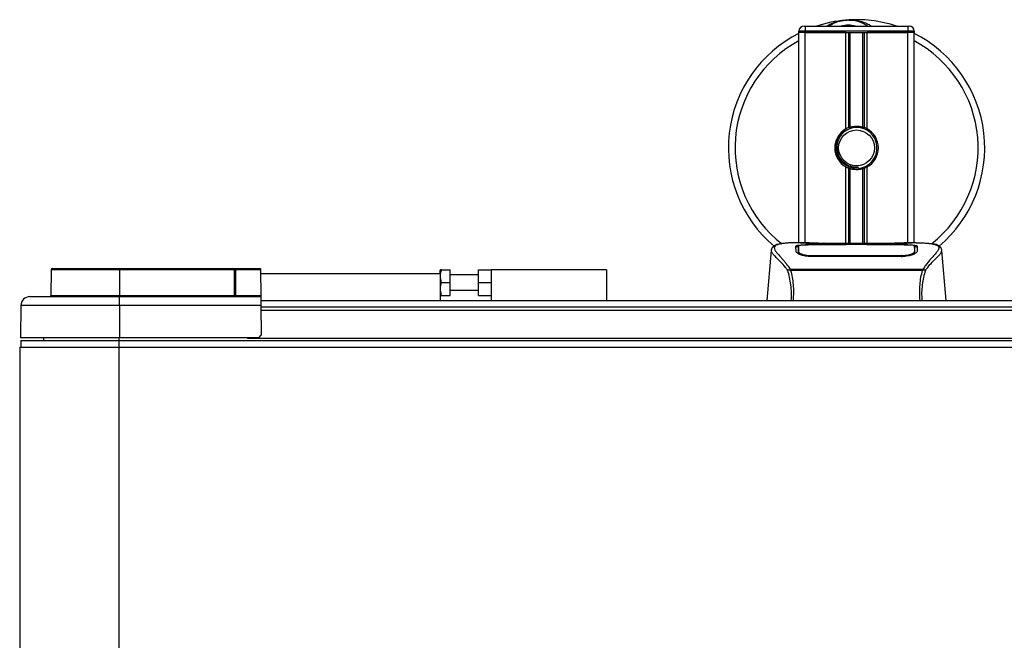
# Model space of a CAD drawing. Header units: millimetres. Extents: x 0 to 420, y 0 to 297.
# Tile 4 of 62: x 114 to 134, y 128 to 140. Entities that reach past the tile are written whole.
import ezdxf

# ---------------------------------------------------------------- set-up
doc = ezdxf.new("R2010")
doc.units = ezdxf.units.MM

msp = doc.modelspace()

# ---------------------------------------------------------------- linework, layer by layer
at = {"color": 7, "linetype": 'Continuous', "lineweight": 25}
for p, q in [((129.67652, 139.52785), (129.70152, 139.52785)), ((129.70152, 139.52785), (129.70152, 139.42785)), ((129.70152, 139.52785), (131.70152, 139.52785)), ((131.70152, 139.52785), (131.72652, 139.52785)), ((131.70152, 139.52785), (131.70152, 139.42785)), ((129.70152, 139.42785), (129.57652, 139.42785)), ((129.57652, 139.40285), (129.57652, 139.42785)), ((129.57652, 135.30285), (129.57652, 139.40285)), ((129.70152, 139.40285), (129.57652, 139.40285)), ((129.70152, 139.40285), (129.57652, 139.40285)), ((131.70152, 139.42785), (129.70152, 139.42785)), ((129.70152, 139.42785), (129.70152, 139.40285)), ((130.49402, 139.40285), (129.70152, 139.40285)), ((129.70152, 139.40285), (131.70152, 139.40285)), ((129.70152, 135.30285), (129.70152, 139.40285)), ((130.49402, 137.52375), (130.49402, 139.40285)), ((130.54822, 137.54924), (130.54822, 139.40285)), ((130.57693, 137.55917), (130.57693, 139.40285)), ((130.82612, 137.55917), (130.82612, 139.40285)), ((130.85482, 137.54924), (130.85482, 139.40285)), ((130.90902, 137.52375), (130.90902, 139.40285)), ((131.70152, 139.40285), (130.90902, 139.40285)), ((131.82652, 139.42785), (131.70152, 139.42785)), ((131.70152, 139.40285), (131.70152, 139.42785)), ((131.82652, 139.40285), (131.70152, 139.40285)), ((131.82652, 139.40285), (131.70152, 139.40285)), ((131.70152, 135.30285), (131.70152, 139.40285)), ((131.82652, 139.42785), (131.82652, 139.40285)), ((131.82652, 135.30285), (131.82652, 139.40285)), ((130.49402, 135.28931), (130.49402, 136.78195)), ((130.54822, 135.28931), (130.54822, 136.75646)), ((130.73621, 136.75435), (130.73346, 136.78593)), ((130.85482, 135.28931), (130.85482, 136.75646)), ((130.90902, 135.28931), (130.90902, 136.78195)), ((130.57693, 135.28931), (130.57693, 136.74652)), ((130.82612, 135.28931), (130.82612, 136.74652)), ((129.77401, 135.30285), (129.54058, 135.30285)), ((130.50148, 135.26295), (129.81828, 135.26304)), ((129.82652, 135.26701), (130.47652, 135.26701)), ((129.82652, 135.26304), (129.82652, 135.26701)), ((131.45177, 135.28931), (129.95127, 135.28931)), ((131.45174, 135.28927), (129.95131, 135.28927)), ((130.47652, 135.2761), (130.92652, 135.2761)), ((130.47652, 135.2761), (130.47652, 135.26701)), ((130.47652, 135.26701), (130.47652, 135.26295)), ((130.50148, 135.26295), (130.50148, 135.27248)), ((130.90148, 135.27248), (130.50148, 135.27248)), ((130.90148, 135.26295), (130.90148, 135.27248)), ((130.90148, 135.27248), (130.90148, 135.26295)), ((130.92652, 135.2761), (130.92652, 135.26701)), ((130.92652, 135.26701), (131.57652, 135.26701)), ((130.92652, 135.26701), (130.92652, 135.26295)), ((131.57652, 135.26304), (131.57652, 135.26701)), ((131.86262, 135.30285), (131.63343, 135.30285)), ((131.77599, 135.29973), (131.76662, 135.29874)), ((131.83547, 135.15466), (131.83496, 135.23962)), ((129.0371, 135.15602), (128.95152, 134.17785)), ((129.03699, 135.15405), (129.03798, 135.15594)), ((129.56759, 135.15621), (129.56755, 135.14964)), ((129.82084, 135.0535), (129.82036, 135.03464)), ((131.57652, 135.03422), (129.82652, 135.03422)), ((131.5759, 135.05348), (131.57607, 135.05348)), ((131.83305, 135.13129), (131.8339, 135.09725)), ((131.83569, 135.11903), (131.83546, 135.15466)), ((132.36605, 135.15405), (132.36507, 135.15594)), ((132.45152, 134.17785), (132.36594, 135.15602)), ((114.99131, 134.77807), (114.98694, 134.27763)), ((116.32652, 134.77807), (114.99131, 134.77807)), ((115.01631, 134.80285), (116.32652, 134.80285)), ((116.32652, 134.80285), (118.56779, 134.80285)), ((116.32652, 134.80285), (116.32652, 134.77807)), ((118.56779, 134.77807), (116.32652, 134.77807)), ((116.32652, 134.77807), (116.32652, 134.27763)), ((118.56779, 134.80285), (118.58082, 134.80285)), ((118.56779, 134.80285), (118.56779, 134.77807)), ((118.56818, 134.27763), (118.56779, 134.77807)), ((118.58082, 134.80285), (119.07652, 134.80285)), ((118.58516, 134.77807), (118.58554, 134.27763)), ((119.07674, 134.77807), (118.58516, 134.77807)), ((119.07652, 134.80285), (119.07674, 134.77807)), ((119.07674, 134.77807), (119.08111, 134.27763)), ((119.0774, 134.70285), (122.57652, 134.70285)), ((120.74565, 134.7041), (120.74565, 134.70285)), ((121.14512, 134.70285), (121.14512, 134.7041)), ((122.58322, 134.77785), (122.57652, 134.76625)), ((122.57652, 134.70285), (122.57652, 134.76625)), ((122.57652, 134.70285), (122.57652, 134.17785)), ((122.60555, 134.77785), (122.77652, 134.77785)), ((122.77652, 134.52785), (122.77652, 134.77785)), ((123.32652, 134.67785), (122.77652, 134.67785)), ((123.32652, 134.52785), (123.32652, 134.77785)), ((123.32652, 134.77785), (123.57652, 134.77785)), ((123.57652, 134.77785), (123.57652, 134.17785)), ((125.82652, 134.77785), (123.57652, 134.77785)), ((125.82652, 134.77785), (125.82652, 134.17785)), ((129.39779, 134.77824), (129.40328, 134.79119)), ((129.40328, 134.79119), (132.00041, 134.79119)), ((131.98723, 134.76318), (129.41575, 134.76318)), ((132.00041, 134.79119), (132.00513, 134.77843)), ((122.60555, 134.52785), (122.77652, 134.52785)), ((122.77652, 134.27785), (122.77652, 134.52785)), ((123.32652, 134.52785), (123.57652, 134.52785)), ((123.32652, 134.27785), (123.32652, 134.52785)), ((114.98694, 134.27763), (116.32652, 134.27763)), ((116.32652, 134.27763), (118.56818, 134.27763)), ((116.32652, 134.27763), (116.32652, 134.25285)), ((118.56818, 134.27763), (118.56818, 134.25285)), ((118.58554, 134.27763), (119.08111, 134.27763)), ((119.08111, 134.27763), (119.08132, 134.25285)), ((122.57652, 134.28945), (122.58322, 134.27785)), ((122.60555, 134.27785), (122.77652, 134.27785)), ((122.77652, 134.37785), (123.32652, 134.37785)), ((123.32652, 134.27785), (123.57652, 134.27785)), ((114.40001, 134.07938), (114.39454, 133.45285)), ((116.32652, 134.07938), (114.40001, 134.07938)), ((114.575, 134.25285), (116.32652, 134.25285)), ((116.32652, 134.07938), (116.32652, 134.25285)), ((116.32652, 134.25285), (119.08132, 134.25285)), ((116.32652, 134.07938), (116.32652, 133.45285)), ((119.08284, 134.07938), (116.32652, 134.07938)), ((119.08132, 134.25285), (119.08284, 134.07938)), ((119.08198, 134.17785), (185.30607, 134.17785)), ((119.08284, 134.07938), (119.08787, 133.50242)), ((119.08307, 134.05285), (185.30498, 134.05285)), ((185.30435, 133.98035), (119.0837, 133.98035)), ((119.0383, 133.45285), (119.08787, 133.50242)), ((116.32652, 133.45285), (114.39454, 133.45285)), ((114.40152, 133.39635), (114.40152, 133.26785)), ((114.40152, 133.39635), (116.31152, 133.39635)), ((114.84202, 133.45285), (114.84202, 133.39635)), ((116.31152, 133.45285), (116.31152, 133.39635)), ((116.31152, 133.39635), (116.31152, 133.26785)), ((116.31152, 133.39635), (188.06152, 133.39635)), ((119.0383, 133.45285), (116.32652, 133.45285)), ((118.82652, 133.43535), (118.82652, 133.45285)), ((186.12652, 133.43535), (118.82652, 133.43535)), ((114.37652, 133.26785), (114.37652, 121.83785)), ((114.37652, 133.26785), (116.31152, 133.26785)), ((116.31152, 133.26785), (116.31152, 121.83785)), ((116.31152, 133.26785), (188.06152, 133.26785))]:
    msp.add_line(p, q, dxfattribs=at)
at = {"color": 7, "linetype": 'Continuous', "lineweight": 25, "flags": 128}
for points in [[(131.58478, 135.26304), (131.25417, 135.26298), (130.90148, 135.26295)], [(131.58221, 135.0535), (131.57652, 135.05348), (131.57607, 135.05348)]]:
    msp.add_lwpolyline(points, dxfattribs=at)
at = {"color": 7, "linetype": 'Continuous', "lineweight": 25}
msp.add_circle((130.70152, 137.15285), 0.35, dxfattribs=at)
for centre, radius, start, end in [((130.70152, 137.15285), 2.5, 94.974241, 108.194872), ((130.54111, 138.99588), 0.65, 54.926098, 125.073902), ((130.70152, 137.15285), 2.5, 71.805128, 94.974241), ((129.67652, 139.42785), 0.1, 90, 180), ((130.54111, 138.99588), 0.55, 75.287788, 104.712212), ((131.72652, 139.42785), 0.1, 0, 90), ((130.70152, 137.15285), 2.5, 116.743684, 229.984768), ((130.70152, 137.15285), 2.5, 310.046839, 63.256316), ((130.70152, 137.15285), 2.37112, 118.324088, 232.137337), ((130.70152, 137.15285), 2.37112, 308.047069, 61.675912), ((130.70152, 137.15285), 0.425, 119.224658, 240.775342), ((130.70152, 137.15285), 0.425, 111.143405, 119.224658), ((130.70152, 137.15285), 0.4, 274.974241, 94.974241), ((130.70152, 137.15285), 0.425, 60.775342, 68.856595), ((130.70152, 137.15285), 0.425, 299.224658, 60.775342), ((130.70152, 137.15285), 0.425, 240.775342, 248.856595), ((130.70152, 137.15285), 0.425, 291.143405, 299.224658), ((115.01631, 134.77785), 0.025, 90, 179.5), ((118.54632, 134.78403), 0.0393, 351.264862, 28.606552), ((114.96194, 134.27785), 0.025, 270, 359.5), ((118.62438, 134.27166), 0.0393, 171.264862, 208.606552), ((114.575, 134.07785), 0.175, 90, 179.5)]:
    msp.add_arc(centre, radius, start, end, dxfattribs=at)
for centre, major_axis, start_param, end_param in [((118.56779, 134.77785), (0.1, 0.00002), 1.39626465, 1.57079091), ((118.56817, 134.27785), (0.1, -0.00002), 4.71239773, 4.88692399)]:
    msp.add_ellipse(centre, major_axis=major_axis, ratio=0.00218163, start_param=start_param, end_param=end_param, dxfattribs=at)
for points, knots in [([(130.12186, 139.52785), (130.12593, 139.53053), (130.19236, 139.57429), (130.31476, 139.61689), (130.43494, 139.63907), (130.48433, 139.6434), (130.48475, 139.64343)], [0, 0, 0, 0, 0.03729849, 0.60902041, 0.99664446, 1, 1, 1, 1]), ([(130.48475, 139.64343), (130.48518, 139.64347), (130.4966, 139.64447), (130.5081, 139.64403), (130.51918, 139.64359)], [0, 0, 0, 0, 0.03710938, 1, 1, 1, 1]), ([(130.55339, 139.64365), (130.58015, 139.64435), (130.6795, 139.64694), (130.81299, 139.6138), (130.93237, 139.5666), (130.97896, 139.5376), (130.99463, 139.52785)], [0, 0, 0, 0, 0.17640166, 0.65503379, 0.8840221, 1, 1, 1, 1]), ([(130.66684, 137.55134), (130.6232, 137.54214), (130.53591, 137.52375), (130.42595, 137.44315), (130.34758, 137.33373), (130.31086, 137.20451), (130.31977, 137.072), (130.37149, 136.95101), (130.45999, 136.85481), (130.57449, 136.79514), (130.67026, 136.78057), (130.7227, 136.78502), (130.73346, 136.78593)], [0, 0, 0, 0, 0.11029899, 0.22059797, 0.33089694, 0.4412694, 0.54893858, 0.65628707, 0.76369695, 0.86864917, 0.97304725, 1, 1, 1, 1]), ([(130.54822, 137.54924), (130.54925, 137.54963), (130.55237, 137.55083), (130.55892, 137.55324), (130.56763, 137.55624), (130.57377, 137.5582), (130.5767, 137.55911), (130.57693, 137.55917)], [0, 0, 0, 0, 0.13279182, 0.40328924, 0.68794599, 0.97624213, 1, 1, 1, 1]), ([(130.57693, 137.55917), (130.58873, 137.56247), (130.62883, 137.57369), (130.70235, 137.58091), (130.77617, 137.57302), (130.8132, 137.56275), (130.82612, 137.55917)], [0, 0, 0, 0, 0.15316231, 0.52061175, 0.83276392, 1, 1, 1, 1]), ([(130.82612, 137.55917), (130.82762, 137.55871), (130.83175, 137.55743), (130.83922, 137.55496), (130.84785, 137.5519), (130.8525, 137.55013), (130.85482, 137.54924)], [0, 0, 0, 0, 0.15557258, 0.42978375, 0.7145238, 1, 1, 1, 1]), ([(130.73621, 136.75435), (130.68735, 136.7553), (130.5882, 136.75722), (130.45434, 136.82739), (130.36106, 136.92953), (130.31013, 137.04612), (130.29596, 137.16273), (130.31775, 137.29134), (130.38912, 137.41386), (130.47289, 137.49603), (130.53062, 137.51183), (130.53783, 137.5138)], [0, 0, 0, 0, 0.12995757, 0.26372744, 0.39263424, 0.49534611, 0.60079533, 0.70453023, 0.83947774, 0.97997811, 1, 1, 1, 1]), ([(130.57693, 136.74652), (130.57629, 136.74672), (130.57308, 136.74771), (130.56667, 136.74978), (130.55802, 136.75277), (130.55183, 136.75507), (130.54893, 136.75619), (130.54822, 136.75646)], [0, 0, 0, 0, 0.06768855, 0.33799524, 0.61961326, 0.90796392, 1, 1, 1, 1]), ([(130.85482, 136.75646), (130.85439, 136.75629), (130.85196, 136.75536), (130.84651, 136.75331), (130.83803, 136.75033), (130.83093, 136.74801), (130.82715, 136.74684), (130.82612, 136.74652)], [0, 0, 0, 0, 0.05704611, 0.3223495, 0.60367528, 0.89214027, 1, 1, 1, 1]), ([(130.82612, 136.74652), (130.80091, 136.74016), (130.74966, 136.72721), (130.66451, 136.72687), (130.60745, 136.73744), (130.58063, 136.74542), (130.57693, 136.74652)], [0, 0, 0, 0, 0.31763159, 0.64587204, 0.9510876, 1, 1, 1, 1]), ([(129.20019, 135.27919), (129.19004, 135.27727), (129.16416, 135.27237), (129.13455, 135.26231), (129.11022, 135.25126), (129.09542, 135.24238), (129.08506, 135.23461), (129.07783, 135.2282), (129.07264, 135.22313), (129.0692, 135.21969), (129.06685, 135.21743), (129.06579, 135.21645), (129.06521, 135.21593), (129.06475, 135.21553), (129.06444, 135.21526), (129.06414, 135.215), (129.06374, 135.21466), (129.06325, 135.21426), (129.06247, 135.21363), (129.06166, 135.213), (129.06064, 135.21221), (129.0592, 135.21098), (129.05852, 135.21044), (129.05667, 135.20789), (129.05609, 135.20705), (129.05567, 135.20642), (129.05523, 135.20575), (129.05459, 135.20475), (129.05328, 135.20265), (129.05164, 135.19988), (129.04612, 135.18995), (129.0404, 135.17646), (129.03833, 135.16368), (129.03713, 135.15628)], [0, 0, 0, 0, 0.13346194, 0.34016958, 0.46160951, 0.55730778, 0.62992241, 0.68217732, 0.71692903, 0.7371149, 0.74272174, 0.74460414, 0.7459796, 0.74651976, 0.74699289, 0.74743167, 0.74787155, 0.74886374, 0.75011647, 0.75397334, 0.75908593, 0.76862625, 0.78821087, 0.79094759, 0.79197558, 0.79286909, 0.79373558, 0.79468443, 0.7971036, 0.8047367, 0.8162438, 0.89371675, 1, 1, 1, 1]), ([(129.21701, 135.28157), (129.20721, 135.27956), (129.18629, 135.27526), (129.14879, 135.26353), (129.11165, 135.24413), (129.09197, 135.21073), (129.10105, 135.17411), (129.12267, 135.1399), (129.14195, 135.11473), (129.1668, 135.08533), (129.19617, 135.05235), (129.23085, 135.0138), (129.26924, 134.96953), (129.31099, 134.91802), (129.35613, 134.86001), (129.38679, 134.81526), (129.40328, 134.79119)], [0, 0, 0, 0, 0.06157012, 0.13151171, 0.27071941, 0.40337504, 0.53510625, 0.58328098, 0.63315897, 0.68442904, 0.73675836, 0.78384784, 0.83893216, 0.89157329, 0.94168727, 1, 1, 1, 1]), ([(129.54058, 135.3028), (129.53796, 135.30282), (129.52822, 135.30288), (129.50931, 135.30278), (129.48618, 135.30262), (129.46321, 135.30229), (129.44042, 135.30181), (129.41651, 135.30111), (129.39054, 135.30007), (129.35894, 135.29841), (129.32535, 135.29602), (129.29058, 135.29273), (129.25715, 135.28862), (129.23243, 135.28506), (129.21946, 135.28213), (129.21701, 135.28157)], [0, 0, 0, 0, 0.02762691, 0.10239616, 0.17945658, 0.24994161, 0.31702439, 0.38965422, 0.46782264, 0.55148696, 0.67182448, 0.76737343, 0.86398611, 0.97427426, 1, 1, 1, 1]), ([(129.51881, 135.23906), (129.52211, 135.24275), (129.52872, 135.25013), (129.58172, 135.25833), (129.65992, 135.26392), (129.74657, 135.26663), (129.80379, 135.2669), (129.82652, 135.26701)], [0, 0, 0, 0, 0.21521677, 0.43046232, 0.64509935, 0.85904026, 1, 1, 1, 1]), ([(129.52152, 135.13541), (129.52094, 135.15775), (129.52005, 135.19131), (129.51928, 135.22105), (129.51897, 135.23305), (129.51881, 135.23906)], [0, 0, 0, 0, 0.49858361, 0.74918971, 1, 1, 1, 1]), ([(129.5532, 135.22736), (129.54283, 135.22544), (129.52195, 135.22158), (129.52001, 135.21647), (129.51903, 135.2139)], [0, 0, 0, 0, 0.49631334, 1, 1, 1, 1]), ([(129.56811, 135.23962), (129.56811, 135.23939), (129.56795, 135.21159), (129.56776, 135.18378), (129.56757, 135.15621)], [0, 0, 0, 0, 0.00827271, 1, 1, 1, 1]), ([(129.56811, 135.23955), (129.56795, 135.21309), (129.56778, 135.18531), (129.5676, 135.15753), (129.56759, 135.15621)], [0, 0, 0, 0, 0.95264015, 1, 1, 1, 1]), ([(129.81828, 135.26304), (129.79026, 135.26283), (129.73424, 135.26241), (129.65953, 135.25896), (129.60297, 135.25347), (129.57247, 135.24673), (129.56937, 135.24163), (129.56811, 135.23955)], [0, 0, 0, 0, 0.21287602, 0.42573624, 0.63903454, 0.85331242, 1, 1, 1, 1]), ([(129.56999, 135.13129), (129.56997, 135.13264), (129.56954, 135.15747), (129.56899, 135.18864), (129.56845, 135.21949), (129.56822, 135.23313), (129.56811, 135.23937), (129.56811, 135.23955)], [0, 0, 0, 0, 0.025466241, 0.471362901, 0.731787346, 0.992464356, 1, 1, 1, 1]), ([(129.95131, 135.28927), (129.93438, 135.2893), (129.87975, 135.2894), (129.79025, 135.29052), (129.69893, 135.29284), (129.6368, 135.29552), (129.6076, 135.298), (129.62057, 135.29915), (129.62706, 135.29973)], [0, 0, 0, 0, 0.082154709, 0.265139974, 0.448671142, 0.632499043, 0.816300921, 1, 1, 1, 1]), ([(129.65733, 135.29481), (129.64848, 135.29525), (129.63425, 135.29595), (129.62517, 135.29696), (129.62607, 135.29679), (129.6263, 135.29675)], [0, 0, 0, 0, 0.55060159, 0.88501525, 1, 1, 1, 1]), ([(129.62706, 135.29973), (129.68112, 135.30117), (129.77095, 135.30357), (129.90819, 135.30183), (129.999, 135.29874), (130.05199, 135.29397), (130.06259, 135.29302)], [0, 0, 0, 0, 0.30152184, 0.50104725, 0.90023015, 1, 1, 1, 1]), ([(129.64621, 135.29545), (129.64596, 135.29559), (129.64294, 135.2973), (129.63644, 135.29904), (129.63018, 135.2995), (129.62706, 135.29973)], [0, 0, 0, 0, 0.04443315, 0.52221653, 1, 1, 1, 1]), ([(129.95131, 135.28932), (129.92932, 135.28936), (129.8833, 135.28945), (129.81606, 135.29025), (129.75278, 135.29148), (129.70033, 135.293), (129.66793, 135.29419), (129.65823, 135.29476), (129.65733, 135.29481)], [0, 0, 0, 0, 0.181897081, 0.380613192, 0.580938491, 0.78035725, 0.979675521, 1, 1, 1, 1]), ([(130.08134, 135.28931), (130.07833, 135.29038), (130.07227, 135.29256), (130.06583, 135.29287), (130.06259, 135.29302)], [0, 0, 0, 0, 0.49524741, 1, 1, 1, 1]), ([(131.34046, 135.29302), (131.33721, 135.29286), (131.33078, 135.29256), (131.32471, 135.29038), (131.32171, 135.28931)], [0, 0, 0, 0, 0.50476564, 1, 1, 1, 1]), ([(131.34046, 135.29302), (131.37383, 135.29562), (131.42928, 135.29993), (131.55376, 135.30276), (131.66611, 135.30429), (131.75766, 135.30049), (131.77599, 135.29973)], [0, 0, 0, 0, 0.30143784, 0.50095323, 0.90014009, 1, 1, 1, 1]), ([(131.76479, 135.29595), (131.75662, 135.2954), (131.73599, 135.29402), (131.66459, 135.29171), (131.56518, 135.28969), (131.48954, 135.28941), (131.45174, 135.28927)], [0, 0, 0, 0, 0.17981299, 0.45378319, 0.72700373, 1, 1, 1, 1]), ([(131.57652, 135.26701), (131.61104, 135.26677), (131.68008, 135.26628), (131.77214, 135.26233), (131.8417, 135.25588), (131.87901, 135.24781), (131.88273, 135.24158), (131.88424, 135.23906)], [0, 0, 0, 0, 0.21341182, 0.42681727, 0.64048529, 0.85457431, 1, 1, 1, 1]), ([(131.83494, 135.23955), (131.83221, 135.24258), (131.82676, 135.24864), (131.7834, 135.25556), (131.71953, 135.26037), (131.64919, 135.26272), (131.60295, 135.26295), (131.58478, 135.26304)], [0, 0, 0, 0, 0.21612272, 0.43228358, 0.64748247, 0.86145988, 1, 1, 1, 1]), ([(131.77599, 135.29973), (131.77969, 135.29948), (131.79144, 135.29868), (131.79146, 135.2974), (131.77023, 135.29625), (131.76479, 135.29595)], [0, 0, 0, 0, 0.25540478, 0.808946, 1, 1, 1, 1]), ([(131.77769, 135.29691), (131.7777, 135.29691), (131.77845, 135.29704), (131.77501, 135.29651), (131.76846, 135.2961), (131.76479, 135.29587)], [0, 0, 0, 0, 0.00626083, 0.44327513, 1, 1, 1, 1]), ([(131.83494, 135.23955), (131.83493, 135.23937), (131.83475, 135.22874), (131.83441, 135.20911), (131.83378, 135.17291), (131.83333, 135.14763), (131.83308, 135.13264), (131.83305, 135.13129)], [0, 0, 0, 0, 0.0075194, 0.45666513, 0.71535566, 0.97452521, 1, 1, 1, 1]), ([(131.83546, 135.15466), (131.83545, 135.15593), (131.83536, 135.17001), (131.83518, 135.19831), (131.83502, 135.22533), (131.83494, 135.23955)], [0, 0, 0, 0, 0.04480435, 0.49764008, 1, 1, 1, 1]), ([(131.88402, 135.2139), (131.8824, 135.21774), (131.88023, 135.2229), (131.85586, 135.22647), (131.84959, 135.22739)], [0, 0, 0, 0, 0.74296977, 1, 1, 1, 1]), ([(131.86262, 135.30281), (131.8675, 135.30282), (131.89538, 135.30289), (131.95472, 135.30233), (132.01901, 135.30004), (132.0667, 135.29682), (132.09077, 135.2948), (132.11341, 135.29254), (132.13302, 135.29025), (132.15232, 135.28765), (132.16943, 135.28489), (132.18245, 135.28259), (132.18889, 135.28119), (132.18969, 135.28101)], [0, 0, 0, 0, 0.04881498, 0.27892257, 0.54515535, 0.62717383, 0.69834333, 0.75858144, 0.82840444, 0.87364995, 0.93389274, 0.99178224, 1, 1, 1, 1]), ([(131.88424, 135.23906), (131.88408, 135.23308), (131.88369, 135.21812), (131.88288, 135.18719), (131.88198, 135.15269), (131.88152, 135.13541)], [0, 0, 0, 0, 0.249392, 0.62414375, 1, 1, 1, 1]), ([(132.18969, 135.28101), (132.19435, 135.28004), (132.20425, 135.27796), (132.21832, 135.27439), (132.23182, 135.27046), (132.25422, 135.26284), (132.28048, 135.25008), (132.30288, 135.22791), (132.30898, 135.19974), (132.29683, 135.16297), (132.26304, 135.11568), (132.20843, 135.05403), (132.13445, 134.97143), (132.06954, 134.89054), (132.02445, 134.82747), (132.00824, 134.80302), (132.00041, 134.79119)], [0, 0, 0, 0, 0.02969414, 0.063055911, 0.094927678, 0.125315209, 0.232058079, 0.329603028, 0.433276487, 0.532024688, 0.630767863, 0.735070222, 0.83793216, 0.941375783, 0.971650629, 1, 1, 1, 1]), ([(132.36592, 135.15628), (132.36472, 135.16368), (132.36264, 135.17646), (132.35692, 135.18995), (132.3514, 135.19989), (132.34977, 135.20265), (132.34846, 135.20475), (132.34781, 135.20575), (132.34737, 135.20642), (132.34695, 135.20705), (132.34638, 135.20789), (132.34453, 135.21044), (132.3438, 135.21102), (132.34213, 135.21243), (132.34093, 135.21334), (132.33979, 135.21426), (132.33931, 135.21465), (132.33891, 135.21499), (132.33861, 135.21525), (132.3383, 135.21552), (132.33784, 135.21592), (132.33708, 135.21661), (132.33611, 135.21751), (132.33376, 135.21976), (132.33043, 135.22311), (132.32522, 135.22819), (132.318, 135.2346), (132.30763, 135.24237), (132.29284, 135.25125), (132.2685, 135.26229), (132.24058, 135.2719), (132.2166, 135.27648), (132.20832, 135.27806)], [0, 0, 0, 0, 0.10895151, 0.18836403, 0.20015725, 0.20797863, 0.21045693, 0.21142904, 0.21231706, 0.21323322, 0.21428764, 0.21709508, 0.23718398, 0.24934952, 0.25616294, 0.25744907, 0.25846748, 0.25891857, 0.25936812, 0.25985246, 0.2604052, 0.2618126, 0.26492315, 0.26948017, 0.29015729, 0.32576371, 0.37931044, 0.4537257, 0.55180182, 0.67626306, 0.8881219, 1, 1, 1, 1]), ([(129.35878, 134.76521), (129.34384, 134.78506), (129.29859, 134.84517), (129.22405, 134.92793), (129.14626, 135.00646), (129.08692, 135.06506), (129.04446, 135.11633), (129.0397, 135.14035), (129.03699, 135.15405)], [0, 0, 0, 0, 0.08424716, 0.25508672, 0.42672547, 0.59796341, 0.77060237, 1, 1, 1, 1]), ([(129.82652, 135.03422), (129.79406, 135.03556), (129.7292, 135.03825), (129.64182, 135.0578), (129.57204, 135.08397), (129.52918, 135.11166), (129.52386, 135.12818), (129.52152, 135.13541)], [0, 0, 0, 0, 0.1991311, 0.39793157, 0.60588955, 0.82737965, 1, 1, 1, 1]), ([(129.56288, 135.10964), (129.56401, 135.10129), (129.56531, 135.09167), (129.58378, 135.08193), (129.58622, 135.08064)], [0, 0, 0, 0, 0.86801111, 1, 1, 1, 1]), ([(129.56754, 135.14964), (129.56748, 135.13858), (129.56736, 135.11957), (129.56713, 135.09929), (129.56704, 135.0908)], [0, 0, 0, 0, 0.58164119, 1, 1, 1, 1]), ([(129.56895, 135.08954), (129.56906, 135.09435), (129.56941, 135.10827), (129.56976, 135.12219), (129.56999, 135.13129)], [0, 0, 0, 0, 0.3458763, 1, 1, 1, 1]), ([(129.56999, 135.13129), (129.57288, 135.12376), (129.57865, 135.10868), (129.62255, 135.08517), (129.68693, 135.06589), (129.75711, 135.05513), (129.80299, 135.05395), (129.82084, 135.0535)], [0, 0, 0, 0, 0.21773223, 0.43557879, 0.65075483, 0.86407246, 1, 1, 1, 1]), ([(129.82084, 135.0535), (129.82274, 135.05349), (130.02282, 135.0529), (130.60784, 135.0536), (131.19096, 135.05353), (131.5759, 135.05348)], [0, 0, 0, 0, 0.00323915, 0.34201142, 1, 1, 1, 1]), ([(131.88152, 135.13541), (131.87765, 135.12584), (131.8699, 135.10672), (131.81334, 135.07568), (131.73103, 135.0493), (131.64578, 135.03574), (131.59342, 135.03459), (131.57652, 135.03422)], [0, 0, 0, 0, 0.2254673, 0.45085364, 0.67736923, 0.89591171, 1, 1, 1, 1]), ([(131.58221, 135.0535), (131.61026, 135.05457), (131.66637, 135.05672), (131.74118, 135.07216), (131.79774, 135.09292), (131.82834, 135.11395), (131.83168, 135.12626), (131.83305, 135.13129)], [0, 0, 0, 0, 0.2128654, 0.42572184, 0.63872248, 0.85234986, 1, 1, 1, 1]), ([(131.58294, 135.02462), (131.58293, 135.02484), (131.58269, 135.03447), (131.58245, 135.0441), (131.58221, 135.0535)], [0, 0, 0, 0, 0.02342788, 1, 1, 1, 1]), ([(131.80895, 135.07644), (131.81716, 135.08118), (131.83676, 135.09251), (131.83892, 135.10334), (131.84017, 135.10964)], [0, 0, 0, 0, 0.41900897, 1, 1, 1, 1]), ([(131.83599, 135.09155), (131.8359, 135.09968), (131.83567, 135.11973), (131.83556, 135.13844), (131.8355, 135.14956)], [0, 0, 0, 0, 0.405504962, 1, 1, 1, 1]), ([(132.04427, 134.76523), (132.05921, 134.78507), (132.10446, 134.84518), (132.179, 134.92793), (132.25678, 135.00646), (132.31613, 135.06506), (132.35859, 135.11633), (132.36334, 135.14035), (132.36605, 135.15405)], [0, 0, 0, 0, 0.0842305, 0.25507317, 0.42671503, 0.59795609, 0.7705982, 1, 1, 1, 1]), ([(122.60555, 134.52785), (122.59389, 134.57252), (122.5721, 134.65605), (122.59493, 134.73917), (122.60555, 134.77785)], [0, 0, 0, 0, 0.5347163, 1, 1, 1, 1]), ([(122.60555, 134.77785), (122.60226, 134.77785), (122.5889, 134.77785), (122.58829, 134.77785), (122.58783, 134.77785)], [0, 0, 0, 0, 0.24664624, 1, 1, 1, 1]), ([(129.42696, 134.17785), (129.42997, 134.22966), (129.43598, 134.33301), (129.42277, 134.48451), (129.39686, 134.62984), (129.37153, 134.72003), (129.35882, 134.76529)], [0, 0, 0, 0, 0.25144081, 0.501567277, 0.74986348, 1, 1, 1, 1]), ([(129.35883, 134.76529), (129.36218, 134.76719), (129.36894, 134.77104), (129.38212, 134.77579), (129.3922, 134.77782), (129.3975, 134.77839), (129.3978, 134.77842)], [0, 0, 0, 0, 0.32361461, 0.65359013, 0.98086966, 1, 1, 1, 1]), ([(129.41576, 134.76318), (129.41564, 134.76327), (129.4091, 134.76796), (129.40339, 134.77315), (129.39779, 134.77824)], [0, 0, 0, 0, 0.01890165, 1, 1, 1, 1]), ([(129.41575, 134.76318), (129.42607, 134.71891), (129.44665, 134.63055), (129.46508, 134.48654), (129.47293, 134.33504), (129.46639, 134.23031), (129.46312, 134.17785)], [0, 0, 0, 0, 0.24242241, 0.48382845, 0.74145736, 1, 1, 1, 1]), ([(131.93994, 134.17785), (131.9366, 134.23012), (131.92992, 134.33457), (131.93715, 134.48645), (131.95549, 134.63072), (131.9767, 134.71925), (131.98723, 134.76318)], [0, 0, 0, 0, 0.25759359, 0.51473288, 0.75915094, 1, 1, 1, 1]), ([(132.04423, 134.7653), (132.03177, 134.72018), (132.00675, 134.62958), (131.98082, 134.48421), (131.96723, 134.3326), (131.97313, 134.2295), (131.97608, 134.17785)], [0, 0, 0, 0, 0.248727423, 0.499498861, 0.749278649, 1, 1, 1, 1]), ([(132.0053, 134.77829), (131.99954, 134.77332), (131.99366, 134.76826), (131.98735, 134.76328), (131.98723, 134.76318)], [0, 0, 0, 0, 0.98124308, 1, 1, 1, 1]), ([(132.00521, 134.77843), (132.00552, 134.77839), (132.01084, 134.77783), (132.02093, 134.7758), (132.03411, 134.77105), (132.04088, 134.7672), (132.04423, 134.7653)], [0, 0, 0, 0, 0.020010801, 0.34699568, 0.676673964, 1, 1, 1, 1]), ([(122.60555, 134.27785), (122.59389, 134.32252), (122.5721, 134.40605), (122.59493, 134.48917), (122.60555, 134.52785)], [0, 0, 0, 0, 0.5347163, 1, 1, 1, 1]), ([(122.58783, 134.27785), (122.58829, 134.27785), (122.5889, 134.27785), (122.60226, 134.27785), (122.60555, 134.27785)], [0, 0, 0, 0, 0.75335376, 1, 1, 1, 1])]:
    msp.add_open_spline(points, degree=3, knots=knots, dxfattribs=at)

doc.saveas('drawing.dxf')
